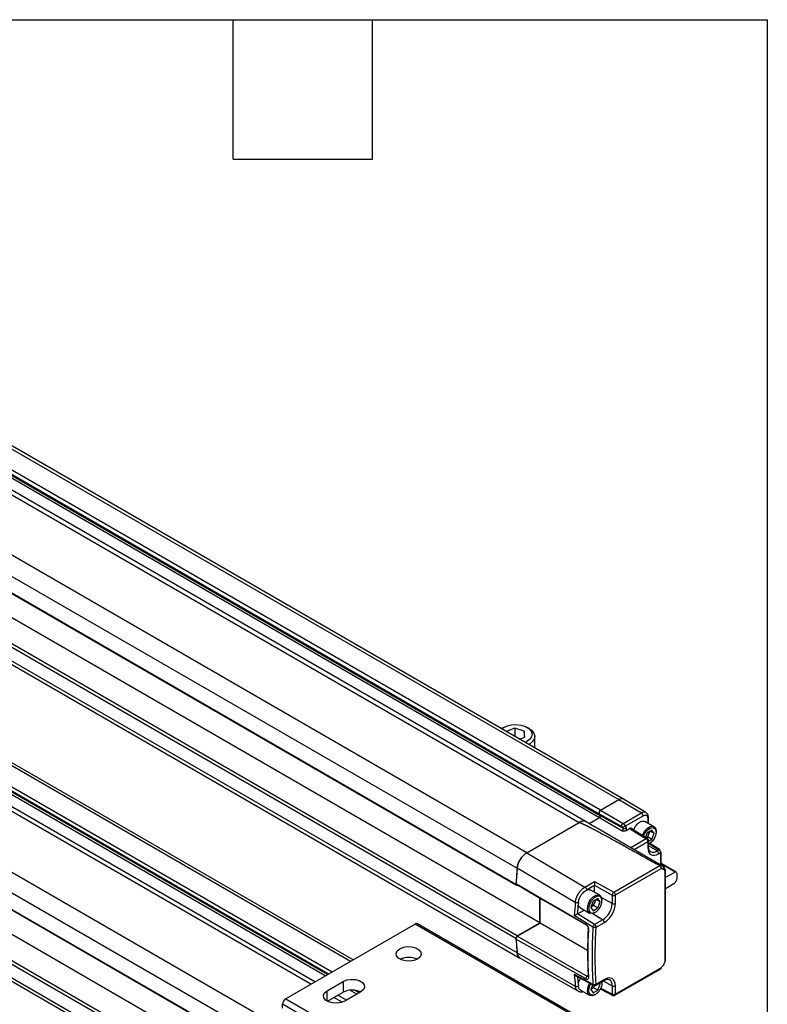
# Model space of a CAD drawing. Header units: millimetres. Extents: x 16 to 683, y 16 to 524.
# Tile 18 of 18: x 580 to 683, y 389 to 524. Entities that reach past the tile are written whole.
import ezdxf

# ---------------------------------------------------------------- set-up
doc = ezdxf.new("R2010")
doc.units = ezdxf.units.MM
doc.header["$LTSCALE"] = 2.5
doc.layers.add('TEXT', color=140, linetype='Continuous', lineweight=25)

msp = doc.modelspace()

# ---------------------------------------------------------------- linework, layer by layer
for p, q in [((538.586, 488.733), (662.33, 417.297)), ((662.955, 417.359), (539.211, 488.795)), ((659.833, 415.855), (536.089, 487.291)), ((535.896, 486.801), (659.64, 415.365)), ((535.93, 486.281), (659.674, 414.845)), ((536.046, 486.575), (659.79, 415.139)), ((533.173, 485.607), (656.916, 414.172)), ((657.854, 414.265), (534.11, 485.7)), ((649.756, 410.038), (526.012, 481.474)), ((524.695, 479.356), (648.438, 407.92)), ((524.527, 477.186), (648.271, 405.751)), ((524.703, 477.018), (648.447, 405.583)), ((651.525, 400.47), (527.781, 471.905)), ((648.271, 398.321), (524.527, 469.757)), ((648.447, 398.693), (524.703, 470.129)), ((648.438, 396.346), (524.695, 467.781)), ((525.075, 467.091), (648.818, 395.656)), ((526.012, 438.197), (649.756, 366.761)), ((648.438, 364.644), (524.695, 436.079)), ((648.271, 362.474), (524.527, 433.91)), ((648.447, 362.306), (524.703, 433.742)), ((620.235, 392.071), (550.855, 432.123)), ((651.525, 357.193), (527.781, 428.629)), ((625.649, 395.196), (567.313, 428.873)), ((626.015, 395.407), (567.679, 429.084)), ((524.703, 426.852), (648.447, 355.416)), ((622.63, 393.453), (564.622, 426.941)), ((622.51, 393.384), (564.772, 426.715)), ((564.789, 427.446), (623.152, 393.755)), ((646.56, 427.155), (646.309, 427.011)), ((648.113, 427.048), (646.935, 426.607)), ((649.399, 426.669), (648.113, 427.048)), ((648.113, 427.048), (648.113, 425.927)), ((649.474, 425.837), (649.399, 426.669)), ((649.399, 426.669), (649.399, 425.809)), ((650.066, 427.011), (649.816, 427.155)), ((524.527, 426.48), (648.271, 355.044)), ((620.784, 392.388), (562.135, 426.245)), ((622.197, 393.203), (564.657, 426.421)), ((648.777, 425.576), (648.661, 425.61)), ((648.743, 425.563), (649.474, 425.837)), ((650.844, 424.35), (650.844, 425.926)), ((524.695, 424.505), (648.438, 353.069)), ((525.075, 423.815), (648.818, 352.379)), ((659.833, 415.855), (662.33, 417.297)), ((659.833, 415.855), (662.33, 417.297)), ((662.33, 417.297), (665.426, 415.479)), ((666.035, 415.537), (662.959, 417.357)), ((659.833, 415.855), (662.928, 414.037)), ((658.261, 414.029), (659.674, 414.845)), ((659.64, 415.365), (659.79, 415.139)), ((659.64, 415.365), (662.759, 413.607)), ((659.64, 415.365), (659.79, 415.139)), ((659.674, 414.845), (662.77, 413.027)), ((659.79, 415.139), (662.909, 413.381)), ((662.928, 414.037), (665.426, 415.479)), ((663.193, 413.682), (665.645, 415.097)), ((666.28, 414.73), (666.28, 414.089)), ((666.372, 414.036), (666.372, 414.858)), ((649.751, 410.035), (656.916, 414.172)), ((658.93, 413.643), (657.854, 414.265)), ((668.318, 408.22), (658.976, 413.613)), ((662.909, 413.381), (662.759, 413.607)), ((663.193, 413.682), (663.321, 413.49)), ((663.333, 413.097), (663.81, 413.373)), ((663.81, 413.373), (666.073, 411.949)), ((666.237, 411.959), (663.961, 413.392)), ((667.132, 413.597), (665.906, 414.305)), ((666.847, 413.144), (666.21, 412.775)), ((667.166, 412.69), (666.847, 413.144)), ((666.073, 411.949), (663.966, 410.732)), ((666.21, 412.775), (665.96, 412.133)), ((666.055, 412.074), (666.273, 412.2)), ((666.273, 412.2), (666.432, 412.611)), ((666.847, 411.868), (666.273, 412.2)), ((666.383, 411.6), (666.847, 411.868)), ((666.432, 412.611), (666.579, 412.989)), ((667.166, 412.69), (666.614, 413.009)), ((666.847, 411.868), (667.166, 412.69)), ((667.423, 412.838), (667.423, 412.953)), ((664.406, 410.478), (666.292, 411.567)), ((666.292, 411.567), (666.292, 410.756)), ((666.383, 410.884), (666.383, 411.694)), ((666.528, 411.288), (666.383, 411.238)), ((666.429, 411.231), (666.383, 411.206)), ((667.553, 410.283), (666.383, 411.005)), ((666.429, 411.231), (666.529, 411.288)), ((666.518, 411.247), (667.813, 410.433)), ((667.971, 410.447), (666.574, 411.325)), ((667.813, 410.433), (667.553, 410.283)), ((649.751, 410.035), (657.7, 405.357)), ((667.766, 409.905), (668.026, 410.055)), ((668.026, 410.055), (668.026, 408.389)), ((668.117, 408.336), (668.117, 410.183)), ((656.381, 403.238), (648.434, 407.918)), ((661.64, 404.647), (667.919, 408.274)), ((661.86, 404.265), (668.096, 407.865)), ((670.155, 407.376), (668.117, 408.552)), ((670.036, 407.405), (668.117, 408.512)), ((668.318, 408.22), (668.402, 408.162)), ((668.613, 407.374), (668.613, 395.386)), ((668.705, 395.514), (668.705, 407.502)), ((670.036, 407.405), (668.705, 406.636)), ((670.285, 406.579), (670.285, 407.089)), ((648.447, 405.659), (648.271, 405.828)), ((648.271, 405.751), (648.447, 405.583)), ((648.513, 405.621), (648.447, 405.583)), ((657.7, 405.357), (658.988, 406.101)), ((657.919, 404.976), (658.993, 405.595)), ((658.988, 406.101), (661.64, 404.647)), ((658.993, 405.595), (661.425, 404.261)), ((658.993, 404.646), (658.993, 405.595)), ((668.705, 405.156), (669.843, 405.814)), ((651.525, 400.47), (651.525, 403.869)), ((651.569, 400.419), (651.569, 403.844)), ((659.73, 404.221), (658.503, 404.929)), ((659.445, 403.768), (658.807, 403.4)), ((659.764, 403.314), (659.445, 403.768)), ((661.425, 403.091), (659.984, 403.867)), ((661.425, 404.261), (661.425, 403.091)), ((661.86, 403.095), (661.86, 404.265)), ((657.097, 402.493), (658.323, 401.785)), ((658.807, 403.4), (658.488, 402.578)), ((658.488, 402.578), (658.807, 402.124)), ((658.501, 402.61), (658.551, 402.64)), ((658.551, 402.64), (658.87, 402.824)), ((658.807, 402.124), (659.445, 402.492)), ((658.87, 402.824), (659.03, 403.235)), ((659.445, 402.492), (658.87, 402.824)), ((659.03, 403.235), (659.177, 403.613)), ((659.764, 403.314), (659.211, 403.633)), ((659.445, 402.492), (659.764, 403.314)), ((660.021, 403.462), (660.021, 403.577)), ((658.797, 399.874), (656.24, 401.462)), ((659.025, 400.232), (656.68, 401.688)), ((656.699, 401.698), (657.587, 402.21)), ((658.757, 401.742), (660.15, 400.882)), ((659.027, 401.855), (659.126, 401.912)), ((634.488, 400.299), (616.81, 390.094)), ((669.843, 379.889), (634.488, 400.299)), ((670.155, 379.919), (634.8, 400.33)), ((648.447, 398.693), (651.525, 400.47)), ((648.447, 398.617), (651.569, 400.419)), ((658.055, 396.7), (651.569, 400.419)), ((657.947, 400.134), (657.772, 400.302)), ((658.182, 399.518), (658.137, 399.734)), ((660.15, 400.882), (659.025, 400.232)), ((659.238, 399.854), (660.363, 400.504)), ((648.447, 398.693), (648.271, 398.321)), ((648.271, 398.244), (648.447, 398.617)), ((648.434, 396.343), (656.381, 391.829)), ((648.84, 395.638), (656.819, 391.104)), ((668.096, 394.298), (661.86, 390.698)), ((656.24, 393.443), (658.797, 392.063)), ((656.454, 393.238), (658.87, 391.934)), ((656.808, 391.988), (656.71, 393.1)), ((657.947, 393.168), (657.772, 392.795)), ((658.137, 393.277), (657.947, 393.168)), ((658.137, 393.278), (658.182, 393.036)), ((661.795, 390.555), (668.077, 394.181)), ((622.445, 391.178), (624.654, 392.454)), ((624.654, 392.454), (624.654, 390.974)), ((658.741, 392.003), (658.488, 391.35)), ((658.551, 391.412), (658.87, 391.596)), ((658.87, 391.596), (658.989, 391.902)), ((659.445, 391.265), (658.87, 391.596)), ((659.173, 391.939), (660.299, 392.589)), ((660.363, 392.732), (659.238, 392.082)), ((659.445, 391.265), (659.764, 392.087)), ((659.764, 392.087), (659.596, 392.183)), ((659.764, 392.087), (659.667, 392.224)), ((661.425, 390.694), (659.837, 391.533)), ((660.019, 392.427), (660.021, 392.35)), ((660.021, 392.235), (660.021, 392.35)), ((660.192, 392.527), (661.425, 391.863)), ((661.425, 391.863), (661.425, 390.694)), ((661.86, 390.698), (661.86, 391.868)), ((622.445, 389.775), (622.445, 391.178)), ((622.513, 389.737), (624.654, 390.974)), ((624.498, 389.61), (623.395, 390.246)), ((625.093, 389.9), (623.944, 390.564)), ((627.085, 391.05), (624.875, 389.775)), ((626.506, 390.716), (625.581, 391.25)), ((626.819, 390.897), (626.218, 391.244)), ((626.939, 390.966), (626.573, 391.177)), ((657.082, 391.274), (658.323, 390.558)), ((658.488, 391.35), (658.807, 390.896)), ((658.501, 391.383), (658.551, 391.412)), ((658.807, 390.896), (659.445, 391.265)), ((659.027, 390.628), (659.126, 390.685)), ((659.798, 391.445), (661.492, 390.549)), ((651.723, 368.918), (616.368, 389.328)), ((616.368, 388.818), (616.368, 389.328)), ((616.81, 390.094), (652.165, 369.683))]:
    msp.add_line(p, q)
at = {"flags": 128}
for points in [[(646.298, 426.975), (646.443, 427.082), (646.963, 427.341), (647.592, 427.499), (648.274, 427.544), (648.948, 427.47), (649.555, 427.285), (650.04, 427.005), (650.361, 426.655), (650.488, 426.265), (650.412, 425.872), (650.137, 425.509), (649.689, 425.208), (649.503, 425.125)], [(650.066, 427.011), (650.409, 426.767), (650.72, 426.39), (650.843, 425.979), (650.769, 425.563), (650.503, 425.175), (650.066, 424.842)], [(665.545, 412.395), (665.635, 412.613), (665.906, 413.053), (666.246, 413.402), (666.612, 413.613), (666.952, 413.658), (667.223, 413.529), (667.385, 413.245), (667.423, 412.953)], [(665.721, 412.284), (665.896, 412.687), (666.186, 413.079), (666.528, 413.355), (666.871, 413.474), (667.161, 413.418), (667.355, 413.194), (667.423, 412.838), (667.355, 412.404), (667.161, 411.956), (666.871, 411.565), (666.528, 411.288), (666.528, 411.288)], [(648.271, 405.828), (648.971, 405.421), (651.772, 403.792), (654.772, 402.047), (657.772, 400.302)], [(648.447, 405.659), (649.147, 405.252), (651.948, 403.623), (654.948, 401.878), (657.947, 400.134)], [(659.026, 401.855), (658.667, 401.725), (658.357, 401.768), (658.136, 401.978), (658.036, 402.326), (658.07, 402.765), (658.233, 403.237), (658.503, 403.677), (658.844, 404.026), (659.209, 404.237), (659.55, 404.282), (659.82, 404.153), (659.983, 403.87), (660.021, 403.577)], [(657.947, 393.168), (657.247, 393.569), (654.446, 395.176), (651.447, 396.896), (648.447, 398.617)], [(632.388, 396.918), (632.877, 397.116), (633.454, 397.205), (634.049, 397.175), (634.59, 397.029), (635.012, 396.786), (635.264, 396.473), (635.316, 396.13), (635.162, 395.797), (634.819, 395.515), (634.33, 395.317), (633.754, 395.228), (633.159, 395.258), (632.618, 395.404), (632.196, 395.648), (631.944, 395.96), (631.892, 396.303), (632.046, 396.636), (632.388, 396.918)], [(657.772, 392.795), (657.072, 393.197), (654.271, 394.803), (651.271, 396.524), (648.271, 398.244)], [(624.654, 392.454), (625.143, 392.651), (625.72, 392.74), (626.315, 392.71), (626.856, 392.565), (627.278, 392.321), (627.53, 392.009), (627.582, 391.665), (627.428, 391.333), (627.085, 391.05)], [(659.026, 390.628), (658.667, 390.498), (658.357, 390.54), (658.136, 390.75), (658.036, 391.098), (658.07, 391.538), (658.233, 392.01), (658.344, 392.217)], [(624.875, 389.775), (624.386, 389.577), (623.81, 389.488), (623.215, 389.518), (622.674, 389.664), (622.252, 389.907), (622, 390.22), (621.948, 390.563), (622.102, 390.896), (622.445, 391.178)]]:
    msp.add_lwpolyline(points, dxfattribs=at)
for centre, radius, start, end in [((662.692, 416.821), 0.598, 63.53137, 127.30458), ((662.696, 416.786), 0.629, 65.69288, 125.61758), ((660.034, 415.493), 0.415, 119.01799, 198.00011), ((659.553, 415.063), 0.249, 299.01799, 18.00011), ((665.776, 415.02), 0.577, 62.61631, 127.39488), ((665.164, 415.075), 0.481, 2.6294, 57.08191), ((666.215, 414.874), 0.158, 294.4653, 353.58722), ((657.464, 413.417), 0.932, 65.30813, 126.00233), ((657.464, 413.419), 0.931, 65.26199, 126.04847), ((662.624, 413.289), 0.299, 299.01799, 18.00011), ((663.046, 413.696), 0.343, 246.44176, 323.17506), ((666.164, 411.82), 0.157, 61.90323, 125.27936), ((666.229, 410.898), 0.155, 293.82084, 354.85902), ((667.903, 410.315), 0.149, 62.71994, 127.42131), ((651.34, 407.584), 2.921, 122.8418, 173.39588), ((667.041, 410.95), 0.84, 241.51039, 307.50204), ((667.284, 409.882), 0.483, 2.6952, 56.14996), ((715.454, 401.644), 67.309, 174.64964, 176.50193), ((715.518, 401.636), 67.378, 174.65031, 176.43277), ((668.025, 407.544), 0.737, 66.5421, 98.23501), ((669.325, 406.623), 0.961, 302.60548, 357.39452), ((670.02, 407.136), 0.269, 349.97451, 86.67657), ((723.594, 397.033), 67.499, 174.72521, 176.23769), ((658.657, 403.217), 2.772, 302.60548, 357.39452), ((661.638, 403.524), 0.483, 243.854, 297.30065), ((634.671, 400.043), 0.314, 65.69288, 125.61758), ((717.556, 395.968), 58.889, 176.1973, 183.8027), ((659.881, 400.481), 0.483, 2.6952, 56.14996), ((699.091, 401.644), 50.929, 183.74083, 185.9716), ((716.995, 396.277), 58.902, 176.84597, 183.15403), ((699.022, 401.635), 50.864, 183.8225, 185.97245), ((633.604, 393.106), 2.633, 64.22026, 115.77974), ((649.322, 396.375), 0.884, 181.89873, 229.02293), ((706.871, 397.033), 50.758, 184.05554, 185.88458), ((660.55, 391.963), 0.881, 353.5253, 56.93842), ((661.638, 392.297), 0.483, 243.854, 297.30065), ((625.873, 388.658), 2.616, 64.06513, 117.7459), ((617.328, 389.284), 0.961, 122.60548, 177.39452)]:
    msp.add_arc(centre, radius, start, end)
for points, knots in [([(659.833, 415.855), (659.795, 415.833), (659.756, 415.8), (659.69, 415.717), (659.662, 415.669), (659.623, 415.57), (659.612, 415.52), (659.611, 415.431), (659.621, 415.393), (659.64, 415.365)], [0, 0, 0, 0, 0.25, 0.25, 0.5, 0.5, 0.75, 0.75, 1, 1, 1, 1]), ([(659.674, 414.845), (659.682, 414.85), (659.697, 414.86), (659.719, 414.88), (659.743, 414.906), (659.768, 414.942), (659.789, 414.986), (659.803, 415.031), (659.808, 415.073), (659.805, 415.112), (659.795, 415.13), (659.79, 415.139)], [0, 0, 0, 0, 0.0831616, 0.1657374, 0.2502369, 0.3737408, 0.5001431, 0.6236416, 0.7500425, 0.87428, 1, 1, 1, 1]), ([(665.645, 415.097), (665.654, 415.103), (665.692, 415.124), (665.774, 415.16), (665.886, 415.187), (666, 415.183), (666.099, 415.146), (666.178, 415.079), (666.226, 415.003), (666.253, 414.932), (666.271, 414.849), (666.277, 414.776), (666.28, 414.73)], [0, 0, 0, 0, 0.0290392, 0.1123725, 0.2498566, 0.374767, 0.499673, 0.6336539, 0.7496179, 0.8023335, 0.8743461, 1, 1, 1, 1]), ([(666.366, 414.856), (666.368, 414.881), (666.376, 414.995), (666.327, 415.185), (666.222, 415.402), (666.093, 415.486), (666.037, 415.523)], [0, 0, 0, 0, 0.0888872, 0.4046771, 0.7424458, 1, 1, 1, 1]), ([(656.916, 414.172), (656.919, 414.173), (656.924, 414.175), (656.936, 414.175), (656.951, 414.174), (656.969, 414.17), (656.99, 414.165), (657.014, 414.158), (657.042, 414.149), (657.073, 414.138), (657.108, 414.125), (657.145, 414.11), (657.186, 414.093), (657.231, 414.074), (657.278, 414.053), (657.329, 414.03), (657.383, 414.006), (657.441, 413.979), (657.502, 413.95), (657.566, 413.92), (657.634, 413.887), (657.704, 413.853), (657.778, 413.817), (657.856, 413.778), (657.937, 413.738), (658.021, 413.696), (658.108, 413.652), (658.199, 413.606), (658.293, 413.558), (658.39, 413.508), (658.491, 413.456), (658.595, 413.402), (658.702, 413.346), (658.813, 413.288), (658.927, 413.228), (659.044, 413.167), (659.164, 413.103), (659.288, 413.037), (659.415, 412.97), (659.546, 412.9), (659.68, 412.829), (660.172, 412.565), (661.091, 412.068), (662.502, 411.294), (664.122, 410.398), (665.952, 409.378), (667.24, 408.655), (667.919, 408.274)], [0, 0, 0, 0, 0.0006072, 0.0013599, 0.0023407, 0.0035878, 0.0051195, 0.0069456, 0.0090718, 0.0115018, 0.014238, 0.0172819, 0.020635, 0.024298, 0.0282716, 0.0325565, 0.037153, 0.0420615, 0.0472823, 0.0528156, 0.0586616, 0.0648205, 0.0712925, 0.0780776, 0.085176, 0.0925877, 0.1003129, 0.1083517, 0.116704, 0.12537, 0.1343497, 0.1436431, 0.1532503, 0.1631714, 0.1734063, 0.1839551, 0.1948179, 0.2059946, 0.2174852, 0.2292899, 0.2414086, 0.2538413, 0.3633005, 0.4926426, 0.6418717, 0.8109902, 1, 1, 1, 1]), ([(662.759, 413.607), (662.743, 413.631), (662.734, 413.665), (662.735, 413.743), (662.744, 413.787), (662.778, 413.874), (662.803, 413.916), (662.861, 413.988), (662.895, 414.018), (662.928, 414.037)], [0, 0, 0, 0, 0.25, 0.25, 0.5, 0.5, 0.75, 0.75, 1, 1, 1, 1]), ([(662.759, 413.607), (662.767, 413.602), (662.782, 413.595), (662.815, 413.583), (662.859, 413.574), (662.917, 413.573), (662.982, 413.581), (663.041, 413.598), (663.1, 413.623), (663.149, 413.65), (663.179, 413.672), (663.193, 413.682)], [0, 0, 0, 0, 0.0683431, 0.1250206, 0.2493446, 0.3730904, 0.4965555, 0.6548807, 0.7449838, 0.8835564, 1, 1, 1, 1]), ([(662.77, 413.027), (662.796, 413.025), (662.842, 413.023), (662.913, 413.021), (662.981, 413.02), (663.054, 413.024), (663.127, 413.031), (663.2, 413.044), (663.271, 413.066), (663.312, 413.087), (663.333, 413.097)], [0, 0, 0, 0, 0.1331421, 0.2315717, 0.3566708, 0.4758438, 0.5984117, 0.7270152, 0.8611806, 1, 1, 1, 1]), ([(662.928, 414.037), (662.939, 414.031), (662.958, 414.018), (662.987, 413.995), (663.013, 413.971), (663.036, 413.946), (663.057, 413.922), (663.075, 413.898), (663.104, 413.858), (663.138, 413.803), (663.172, 413.735), (663.186, 413.699), (663.193, 413.682)], [0, 0, 0, 0, 0.0870794, 0.1687773, 0.2451033, 0.316069, 0.3816896, 0.4419849, 0.4969807, 0.6774417, 0.8447558, 1, 1, 1, 1]), ([(663.97, 413.385), (663.962, 413.39), (663.942, 413.401), (663.905, 413.404), (663.86, 413.397), (663.827, 413.381), (663.81, 413.373)], [0, 0, 0, 0, 0.19606525, 0.45408648, 0.72206446, 1, 1, 1, 1]), ([(664.35, 413.147), (664.395, 413.264), (664.505, 413.55), (664.816, 413.95), (665.201, 414.263), (665.598, 414.409), (665.803, 414.34), (665.906, 414.305)], [0, 0, 0, 0, 0.148168, 0.3611369, 0.5741058, 0.7870746, 1, 1, 1, 1]), ([(666.432, 412.611), (666.405, 412.549), (666.351, 412.425), (666.233, 412.257), (666.127, 412.139), (666.062, 412.093), (666.044, 412.081)], [0, 0, 0, 0, 0.2965347, 0.5930694, 0.8896041, 1, 1, 1, 1]), ([(666.292, 411.567), (666.292, 411.633), (666.268, 411.713), (666.187, 411.854), (666.13, 411.915), (666.073, 411.949)], [0, 0, 0, 0, 0.5, 0.5, 1, 1, 1, 1]), ([(666.383, 411.694), (666.383, 411.695), (666.386, 411.727), (666.372, 411.794), (666.325, 411.884), (666.274, 411.943), (666.239, 411.958), (666.237, 411.958)], [0, 0, 0, 0, 0.0097407, 0.3050257, 0.631134, 0.9848318, 1, 1, 1, 1]), ([(666.503, 412.945), (666.5, 412.896), (666.494, 412.789), (666.454, 412.673), (666.432, 412.611)], [0, 0, 0, 0, 0.458319, 1, 1, 1, 1]), ([(666.292, 411.567), (666.316, 411.585), (666.364, 411.621), (666.39, 411.67), (666.383, 411.693), (666.382, 411.694)], [0, 0, 0, 0, 0.4891367, 0.9782734, 1, 1, 1, 1]), ([(666.292, 410.756), (666.292, 410.305), (666.447, 409.962), (667, 409.642), (667.375, 409.679), (667.766, 409.905)], [0, 0, 0, 0, 0.5, 0.5, 1, 1, 1, 1]), ([(666.646, 410.216), (666.634, 410.221), (666.569, 410.249), (666.49, 410.366), (666.399, 410.584), (666.392, 410.787), (666.388, 410.888)], [0, 0, 0, 0, 0.07513768, 0.41497374, 0.70810659, 1, 1, 1, 1]), ([(667.813, 410.433), (667.822, 410.427), (667.841, 410.414), (667.868, 410.392), (667.891, 410.368), (667.911, 410.345), (667.928, 410.323), (667.943, 410.303), (667.954, 410.285), (667.973, 410.254), (667.993, 410.212), (668.011, 410.16), (668.021, 410.115), (668.026, 410.08), (668.026, 410.061), (668.026, 410.055)], [0, 0, 0, 0, 0.087247, 0.1674346, 0.2405604, 0.3066223, 0.3656182, 0.4175465, 0.4624056, 0.5001943, 0.6451222, 0.7499929, 0.8576488, 0.9555178, 1, 1, 1, 1]), ([(648.434, 407.918), (648.443, 408.016), (648.46, 408.116), (648.506, 408.32), (648.537, 408.424), (648.611, 408.633), (648.654, 408.736), (648.753, 408.939), (648.808, 409.04), (648.928, 409.234), (648.993, 409.326), (649.13, 409.501), (649.203, 409.585), (649.353, 409.738), (649.431, 409.808), (649.589, 409.933), (649.67, 409.989), (649.751, 410.035)], [0, 0, 0, 0, 0.125, 0.125, 0.25, 0.25, 0.375, 0.375, 0.5, 0.5, 0.625, 0.625, 0.75, 0.75, 0.875, 0.875, 1, 1, 1, 1]), ([(668.117, 410.183), (668.117, 410.183), (668.125, 410.159), (668.099, 410.11), (668.05, 410.074), (668.026, 410.055)], [0, 0, 0, 0, 0.0054875, 0.5027437, 1, 1, 1, 1]), ([(667.919, 408.274), (667.929, 408.268), (667.946, 408.257), (667.969, 408.237), (667.987, 408.219), (668.009, 408.193), (668.037, 408.155), (668.067, 408.096), (668.091, 408.026), (668.104, 407.945), (668.099, 407.893), (668.096, 407.865)], [0, 0, 0, 0, 0.0807725, 0.1497719, 0.2069984, 0.2524578, 0.3730473, 0.5022959, 0.6546493, 0.8205815, 1, 1, 1, 1]), ([(668.392, 407.817), (668.431, 407.89), (668.445, 407.974), (668.418, 408.125), (668.377, 408.186), (668.318, 408.22)], [0, 0, 0, 0, 0.5, 0.5, 1, 1, 1, 1]), ([(668.392, 407.817), (668.461, 407.786), (668.517, 407.73), (668.593, 407.578), (668.613, 407.482), (668.613, 407.374)], [0, 0, 0, 0, 0.5, 0.5, 1, 1, 1, 1]), ([(668.705, 407.502), (668.701, 407.571), (668.693, 407.711), (668.628, 407.899), (668.531, 408.062), (668.44, 408.137), (668.394, 408.175)], [0, 0, 0, 0, 0.2433494, 0.4928666, 0.7458655, 1, 1, 1, 1]), ([(668.613, 407.374), (668.638, 407.393), (668.686, 407.43), (668.712, 407.479), (668.705, 407.502), (668.704, 407.502)], [0, 0, 0, 0, 0.4988679, 0.9977357, 1, 1, 1, 1]), ([(656.381, 403.238), (656.384, 403.268), (656.39, 403.329), (656.406, 403.424), (656.425, 403.522), (656.45, 403.622), (656.479, 403.725), (656.513, 403.829), (656.552, 403.935), (656.596, 404.041), (656.645, 404.147), (656.698, 404.252), (656.755, 404.356), (656.826, 404.476), (656.914, 404.61), (657.024, 404.757), (657.145, 404.9), (657.276, 405.035), (657.413, 405.158), (657.555, 405.268), (657.652, 405.328), (657.7, 405.357)], [0, 0, 0, 0, 0.0386018, 0.0779553, 0.118016, 0.158733, 0.2000492, 0.2419012, 0.2842203, 0.3269323, 0.3699591, 0.4132185, 0.4566259, 0.5000946, 0.5654583, 0.6336122, 0.7041582, 0.7766242, 0.8504759, 0.9251346, 1, 1, 1, 1]), ([(657.448, 404.582), (657.549, 404.672), (657.75, 404.853), (658.063, 404.986), (658.325, 405.015), (658.447, 404.944), (658.496, 404.916)], [0, 0, 0, 0, 0.2727825, 0.545565, 0.8183475, 1, 1, 1, 1]), ([(657.7, 405.357), (657.758, 405.323), (657.815, 405.263), (657.896, 405.122), (657.919, 405.042), (657.919, 404.976)], [0, 0, 0, 0, 0.5, 0.5, 1, 1, 1, 1]), ([(658.988, 406.101), (658.988, 406.089), (658.989, 406.067), (658.989, 406.033), (658.99, 406.002), (658.991, 405.96), (658.992, 405.906), (658.993, 405.836), (658.993, 405.768), (658.993, 405.703), (658.994, 405.644), (658.993, 405.611), (658.993, 405.595)], [0, 0, 0, 0, 0.09808138, 0.18272046, 0.25392066, 0.31169054, 0.45284897, 0.57524184, 0.69413889, 0.80316241, 0.90429238, 1, 1, 1, 1]), ([(656.81, 403.204), (656.812, 403.23), (656.815, 403.279), (656.823, 403.349), (656.832, 403.41), (656.841, 403.46), (656.849, 403.499), (656.869, 403.584), (656.91, 403.724), (656.987, 403.914), (657.083, 404.1), (657.181, 404.257), (657.278, 404.389), (657.363, 404.492), (657.42, 404.553), (657.448, 404.582)], [0, 0, 0, 0, 0.0573238, 0.1072191, 0.1496004, 0.1844069, 0.2115985, 0.2311464, 0.358982, 0.4948334, 0.6156517, 0.7472811, 0.8368347, 0.921071, 1, 1, 1, 1]), ([(659.126, 401.912), (659.009, 401.845), (658.892, 401.804), (658.675, 401.783), (658.576, 401.802), (658.41, 401.898), (658.344, 401.974), (658.254, 402.172), (658.231, 402.294), (658.231, 402.564), (658.254, 402.713), (658.344, 403.015), (658.41, 403.168), (658.576, 403.455), (658.675, 403.589), (658.892, 403.817), (659.009, 403.912), (659.243, 404.047), (659.36, 404.088), (659.577, 404.109), (659.676, 404.09), (659.842, 403.994), (659.908, 403.918), (659.998, 403.72), (660.021, 403.598), (660.021, 403.327), (659.998, 403.179), (659.908, 402.877), (659.842, 402.724), (659.676, 402.437), (659.577, 402.303), (659.36, 402.075), (659.243, 401.98), (659.126, 401.912)], [0, 0, 0, 0, 0.0625, 0.0625, 0.125, 0.125, 0.1875, 0.1875, 0.25, 0.25, 0.3125, 0.3125, 0.375, 0.375, 0.4375, 0.4375, 0.5, 0.5, 0.5625, 0.5625, 0.625, 0.625, 0.6875, 0.6875, 0.75, 0.75, 0.8125, 0.8125, 0.875, 0.875, 0.9375, 0.9375, 1, 1, 1, 1]), ([(661.425, 404.261), (661.426, 404.327), (661.449, 404.407), (661.529, 404.55), (661.585, 404.612), (661.64, 404.647)], [0, 0, 0, 0, 0.5, 0.5, 1, 1, 1, 1]), ([(661.425, 404.261), (661.437, 404.255), (661.459, 404.244), (661.499, 404.23), (661.543, 404.22), (661.592, 404.213), (661.645, 404.211), (661.703, 404.215), (661.757, 404.225), (661.812, 404.241), (661.842, 404.256), (661.86, 404.265)], [0, 0, 0, 0, 0.0932111, 0.187224, 0.2850024, 0.3888128, 0.5001543, 0.6166769, 0.7500913, 0.8536441, 1, 1, 1, 1]), ([(661.64, 404.647), (661.698, 404.613), (661.755, 404.552), (661.836, 404.411), (661.86, 404.331), (661.86, 404.265)], [0, 0, 0, 0, 0.5, 0.5, 1, 1, 1, 1]), ([(656.81, 403.204), (656.752, 403.18), (656.673, 403.171), (656.515, 403.183), (656.437, 403.205), (656.381, 403.238)], [0, 0, 0, 0, 0.5, 0.5, 1, 1, 1, 1]), ([(657.104, 402.506), (657.08, 402.515), (656.977, 402.554), (656.86, 402.739), (656.825, 402.954), (656.808, 403.062)], [0, 0, 0, 0, 0.128745, 0.5643725, 1, 1, 1, 1]), ([(659.03, 403.235), (659.021, 403.214), (659.005, 403.172), (658.975, 403.111), (658.943, 403.052), (658.907, 402.994), (658.869, 402.938), (658.814, 402.866), (658.741, 402.785), (658.648, 402.701), (658.584, 402.66), (658.551, 402.64)], [0, 0, 0, 0, 0.0843955, 0.1675211, 0.2500156, 0.3325326, 0.415725, 0.5002301, 0.667603, 0.8324505, 1, 1, 1, 1]), ([(659.101, 403.569), (659.098, 403.52), (659.092, 403.413), (659.051, 403.298), (659.03, 403.235)], [0, 0, 0, 0, 0.458319, 1, 1, 1, 1]), ([(660.363, 400.504), (660.76, 400.733), (661.141, 401.135), (661.702, 402.107), (661.86, 402.637), (661.86, 403.095)], [0, 0, 0, 0, 0.5, 0.5, 1, 1, 1, 1]), ([(656.24, 401.462), (656.247, 401.465), (656.263, 401.473), (656.299, 401.492), (656.349, 401.52), (656.41, 401.551), (656.47, 401.582), (656.529, 401.612), (656.585, 401.64), (656.637, 401.666), (656.666, 401.681), (656.68, 401.688)], [0, 0, 0, 0, 0.0575703, 0.1524863, 0.3089975, 0.4500895, 0.5725183, 0.6929062, 0.8031372, 0.904823, 1, 1, 1, 1]), ([(657.772, 400.302), (657.83, 400.268), (657.887, 400.22), (657.99, 400.105), (658.037, 400.037), (658.112, 399.893), (658.141, 399.815), (658.178, 399.663), (658.185, 399.587), (658.182, 399.518)], [0, 0, 0, 0, 0.25, 0.25, 0.5, 0.5, 0.75, 0.75, 1, 1, 1, 1]), ([(657.947, 400.134), (657.958, 400.127), (657.98, 400.113), (658.011, 400.085), (658.041, 400.05), (658.07, 400.01), (658.095, 399.964), (658.118, 399.906), (658.139, 399.826), (658.138, 399.768), (658.137, 399.734)], [0, 0, 0, 0, 0.09273766, 0.18884326, 0.28835982, 0.39132604, 0.49777674, 0.60704213, 0.77456122, 1, 1, 1, 1]), ([(658.797, 399.874), (658.799, 399.903), (658.807, 399.937), (658.832, 400.008), (658.85, 400.045), (658.894, 400.113), (658.92, 400.145), (658.973, 400.197), (659, 400.218), (659.025, 400.232)], [0, 0, 0, 0, 0.25, 0.25, 0.5, 0.5, 0.75, 0.75, 1, 1, 1, 1]), ([(659.238, 399.854), (659.18, 399.826), (659.1, 399.812), (658.935, 399.819), (658.855, 399.84), (658.797, 399.874)], [0, 0, 0, 0, 0.5, 0.5, 1, 1, 1, 1]), ([(659.238, 399.854), (659.237, 399.867), (659.237, 399.891), (659.23, 399.927), (659.22, 399.968), (659.203, 400.015), (659.172, 400.076), (659.131, 400.137), (659.079, 400.194), (659.043, 400.22), (659.025, 400.232)], [0, 0, 0, 0, 0.0978347, 0.1812636, 0.2503058, 0.3828292, 0.5004038, 0.6787952, 0.8415753, 1, 1, 1, 1]), ([(648.829, 395.671), (648.757, 395.713), (648.579, 395.815), (648.47, 396.086), (648.441, 396.293), (648.434, 396.343)], [0, 0, 0, 0, 0.3404556, 0.8398751, 1, 1, 1, 1]), ([(668.063, 394.174), (668.063, 394.174), (668.082, 394.177), (668.094, 394.206), (668.103, 394.249), (668.099, 394.282), (668.096, 394.298)], [0, 0, 0, 0, 0.0100954, 0.4456963, 0.7081944, 1, 1, 1, 1]), ([(668.613, 395.386), (668.613, 395.279), (668.593, 395.16), (668.517, 394.92), (668.461, 394.799), (668.392, 394.688)], [0, 0, 0, 0, 0.5, 0.5, 1, 1, 1, 1]), ([(668.392, 394.688), (668.409, 394.675), (668.439, 394.653), (668.434, 394.653), (668.431, 394.652)], [0, 0, 0, 0, 0.5695726, 1, 1, 1, 1]), ([(668.435, 394.65), (668.475, 394.719), (668.554, 394.859), (668.638, 395.082), (668.694, 395.306), (668.701, 395.444), (668.705, 395.514)], [0, 0, 0, 0, 0.2481853, 0.497531, 0.74812545, 1, 1, 1, 1]), ([(668.704, 395.514), (668.705, 395.514), (668.712, 395.49), (668.686, 395.441), (668.638, 395.405), (668.613, 395.386)], [0, 0, 0, 0, 0.00218964, 0.50109482, 1, 1, 1, 1]), ([(656.24, 393.443), (656.275, 393.395), (656.336, 393.313), (656.42, 393.262), (656.455, 393.241)], [0, 0, 0, 0, 0.57528422, 1, 1, 1, 1]), ([(656.808, 391.988), (656.825, 392.116), (656.859, 392.371), (656.989, 392.715), (657.108, 392.895), (657.147, 392.954)], [0, 0, 0, 0, 0.40318606, 0.80637211, 1, 1, 1, 1]), ([(658.182, 393.036), (658.185, 392.971), (658.178, 392.913), (658.141, 392.819), (658.112, 392.783), (658.037, 392.739), (657.99, 392.73), (657.887, 392.742), (657.83, 392.762), (657.772, 392.795)], [0, 0, 0, 0, 0.25, 0.25, 0.5, 0.5, 0.75, 0.75, 1, 1, 1, 1]), ([(658.137, 393.278), (658.138, 393.267), (658.14, 393.246), (658.137, 393.219), (658.132, 393.197), (658.125, 393.181), (658.117, 393.168), (658.109, 393.159), (658.101, 393.152), (658.084, 393.141), (658.053, 393.133), (658.002, 393.14), (657.965, 393.159), (657.947, 393.168)], [0, 0, 0, 0, 0.091661, 0.1751183, 0.2503686, 0.3174092, 0.3762377, 0.4268522, 0.4692515, 0.5034352, 0.6785065, 0.84397, 1, 1, 1, 1]), ([(661.86, 391.868), (661.86, 392.326), (661.702, 392.674), (661.141, 392.998), (660.76, 392.961), (660.363, 392.732)], [0, 0, 0, 0, 0.5, 0.5, 1, 1, 1, 1]), ([(656.381, 391.829), (656.437, 391.796), (656.514, 391.78), (656.672, 391.787), (656.751, 391.811), (656.81, 391.849)], [0, 0, 0, 0, 0.5, 0.5, 1, 1, 1, 1]), ([(656.793, 391.13), (656.687, 391.202), (656.475, 391.348), (656.412, 391.668), (656.381, 391.829)], [0, 0, 0, 0, 0.4967119, 1, 1, 1, 1]), ([(657.102, 391.276), (657.057, 391.302), (656.966, 391.356), (656.852, 391.54), (656.824, 391.729), (656.807, 391.847)], [0, 0, 0, 0, 0.2609198, 0.5349208, 1, 1, 1, 1]), ([(659.126, 390.685), (659.009, 390.633), (658.775, 390.529), (658.477, 390.596), (658.278, 390.822), (658.207, 391.19), (658.282, 391.63), (658.417, 391.991), (658.543, 392.152), (658.569, 392.186)], [0, 0, 0, 0, 0.1597289, 0.3194578, 0.4791868, 0.6389157, 0.7986446, 0.9583735, 1, 1, 1, 1]), ([(658.969, 391.88), (658.96, 391.862), (658.923, 391.781), (658.829, 391.654), (658.696, 391.508), (658.6, 391.444), (658.551, 391.412)], [0, 0, 0, 0, 0.0924616, 0.3949744, 0.6974872, 1, 1, 1, 1]), ([(658.797, 392.063), (658.855, 392.029), (658.935, 392.012), (659.1, 392.019), (659.18, 392.043), (659.238, 392.082)], [0, 0, 0, 0, 0.5, 0.5, 1, 1, 1, 1]), ([(658.869, 391.936), (658.851, 391.949), (658.813, 391.976), (658.802, 392.033), (658.797, 392.063)], [0, 0, 0, 0, 0.4833643, 1, 1, 1, 1]), ([(658.869, 391.938), (658.898, 391.924), (658.961, 391.894), (659.067, 391.897), (659.141, 391.916), (659.171, 391.938), (659.173, 391.94)], [0, 0, 0, 0, 0.2989103, 0.6483457, 0.9794592, 1, 1, 1, 1]), ([(659.988, 392.409), (660.002, 392.353), (660.045, 392.183), (659.97, 391.798), (659.776, 391.346), (659.477, 390.934), (659.243, 390.768), (659.126, 390.685)], [0, 0, 0, 0, 0.1088731, 0.3316549, 0.5544366, 0.7772183, 1, 1, 1, 1]), ([(659.173, 391.94), (659.174, 391.94), (659.198, 391.945), (659.227, 391.992), (659.234, 392.052), (659.238, 392.082)], [0, 0, 0, 0, 0.0223839, 0.5111919, 1, 1, 1, 1]), ([(660.298, 392.587), (660.375, 392.627), (660.534, 392.71), (660.749, 392.755), (660.918, 392.753), (660.993, 392.711), (661.025, 392.693)], [0, 0, 0, 0, 0.2454366, 0.5079559, 0.7863978, 1, 1, 1, 1]), ([(660.298, 392.59), (660.299, 392.59), (660.323, 392.595), (660.353, 392.642), (660.36, 392.702), (660.363, 392.732)], [0, 0, 0, 0, 0.0220901, 0.5110451, 1, 1, 1, 1]), ([(656.753, 391.141), (656.832, 391.104), (656.989, 391.031), (657.233, 391.009), (657.392, 391.047), (657.452, 391.061)], [0, 0, 0, 0, 0.3848709, 0.7681645, 1, 1, 1, 1]), ([(661.86, 390.698), (661.848, 390.692), (661.826, 390.68), (661.792, 390.668), (661.752, 390.657), (661.703, 390.648), (661.634, 390.643), (661.56, 390.649), (661.485, 390.666), (661.445, 390.684), (661.425, 390.694)], [0, 0, 0, 0, 0.0986121, 0.1820418, 0.2503057, 0.3832404, 0.5004043, 0.6801351, 0.8426389, 1, 1, 1, 1]), ([(661.494, 390.55), (661.492, 390.55), (661.467, 390.555), (661.437, 390.602), (661.429, 390.663), (661.425, 390.694)], [0, 0, 0, 0, 0.030297, 0.5151485, 1, 1, 1, 1]), ([(661.495, 390.554), (661.515, 390.542), (661.568, 390.513), (661.665, 390.51), (661.747, 390.527), (661.785, 390.551), (661.793, 390.556)], [0, 0, 0, 0, 0.2176933, 0.5713855, 0.9058017, 1, 1, 1, 1]), ([(661.86, 390.698), (661.856, 390.668), (661.848, 390.607), (661.819, 390.56), (661.795, 390.555), (661.794, 390.555)], [0, 0, 0, 0, 0.4959897, 0.9919794, 1, 1, 1, 1])]:
    msp.add_open_spline(points, degree=3, knots=knots)
for points in [[(663.333, 413.097), (663.385, 413.255), (663.381, 413.401), (663.321, 413.49)], [(668.096, 407.865), (668.204, 407.874), (668.304, 407.857), (668.392, 407.817)], [(657.448, 404.582), (657.595, 404.747), (657.757, 404.882), (657.919, 404.976)], [(656.699, 401.698), (656.73, 402.15), (656.767, 402.605), (656.808, 403.062)], [(656.807, 403.202), (656.805, 403.154), (656.805, 403.107), (656.808, 403.062)], [(656.68, 401.688), (656.687, 401.691), (656.693, 401.694), (656.699, 401.698)], [(658.137, 399.734), (658.019, 397.517), (658.019, 395.359), (658.137, 393.278)], [(659.238, 392.082), (659.066, 394.57), (659.066, 397.168), (659.238, 399.854)], [(668.392, 394.688), (668.304, 394.546), (668.204, 394.415), (668.096, 394.298)], [(656.808, 391.988), (656.805, 391.94), (656.805, 391.892), (656.807, 391.847)]]:
    msp.add_open_spline(points, degree=3)
at = {"layer": 'TEXT'}
for p, q in [((15.875, 523.875), (682.625, 523.875)), ((609.6, 504.825), (609.6, 523.875)), ((628.65, 504.825), (628.65, 523.875)), ((682.625, 523.875), (682.625, 15.875)), ((609.6, 504.825), (628.65, 504.825))]:
    msp.add_line(p, q, dxfattribs=at)

doc.saveas('drawing.dxf')
